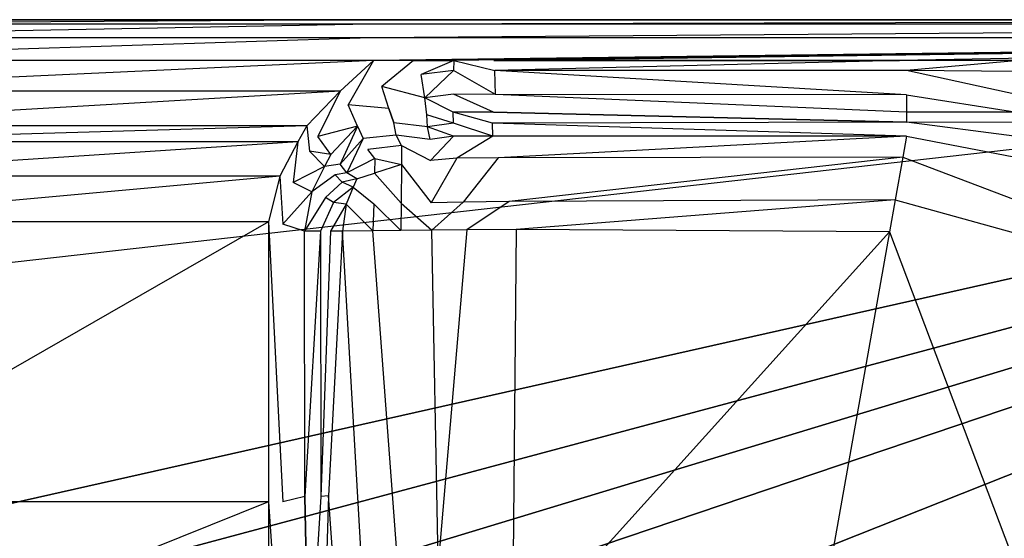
# Model space of a CAD drawing. Extents: x 0 to 1.3, y -0.48 to 0.
# Tile 22 of 36: x 0.65 to 0.87, y -0.11 to 0. Entities that reach past the tile are written whole.
import ezdxf

# ---------------------------------------------------------------- set-up
doc = ezdxf.new("R2010")
doc.units = 0
doc.layers.add('L2_BECKEN_613113___REPLACEMTFOR', color=7, linetype='CONTINUOUS')

msp = doc.modelspace()

# ---------------------------------------------------------------- linework, layer by layer
at = {"layer": 'L2_BECKEN_613113___REPLACEMTFOR', "color": 8}
for points, invisible_edges in [([(1.169824, 0, 0.072452), (0.130181, 0, 0.072452), (0.124143, 0, 0.093517), (1.169824, 0, 0.072452)], 13), ([(1.169824, 0, 0.072452), (0.124143, 0, 0.093517), (1.175862, 0, 0.093517), (1.169824, 0, 0.072452)], 15), ([(1.175862, 0, 0.093517), (0.124143, 0, 0.093517), (0.569077, 0, 0.095963), (1.175862, 0, 0.093517)], 15), ([(1.157883, 0, 0.044306), (0.142122, 0, 0.044306), (0.130181, 0, 0.072452), (1.157883, 0, 0.044306)], 13), ([(1.157883, 0, 0.044306), (0.130181, 0, 0.072452), (1.169824, 0, 0.072452), (1.157883, 0, 0.044306)], 10), ([(1.141612, 0, 0.017588), (0.158393, 0, 0.017588), (0.142122, 0, 0.044306), (1.141612, 0, 0.017588)], 13), ([(1.141612, 0, 0.017588), (0.142122, 0, 0.044306), (1.157883, 0, 0.044306), (1.141612, 0, 0.017588)], 10), ([(0.158393, 0, 0.017588), (1.125587, 0, 0.002524), (0.174247, 0, 0.002524), (0.158393, 0, 0.017588)], 13), ([(1.125587, 0, 0.002524), (0.158393, 0, 0.017588), (1.141612, 0, 0.017588), (1.125587, 0, 0.002524)], 10), ([(0.174247, 0, 0.002524), (1.122902, 0), (0.176931, 0), (0.174247, 0, 0.002524)], 13), ([(1.122902, 0), (0.174247, 0, 0.002524), (1.125587, 0, 0.002524), (1.122902, 0)], 14), ([(0.178187, -0.106697), (0.176931, 0), (1.122902, 0), (0.178187, -0.106697)], 13), ([(0.178187, -0.106697), (1.122902, 0), (0.187846, -0.163497), (0.178187, -0.106697)], 10), ([(0.187846, -0.163497), (1.122902, 0), (0.203724, -0.207096), (0.187846, -0.163497)], 13), ([(0.203724, -0.207096), (1.122902, 0), (0.211081, -0.22832), (0.203724, -0.207096)], 10), ([(0.211081, -0.22832), (1.122902, 0), (0.216896, -0.242771), (0.211081, -0.22832)], 13), ([(0.216896, -0.242771), (1.122902, 0), (0.227159, -0.256961), (0.216896, -0.242771)], 10), ([(0.227159, -0.256961), (1.122902, 0), (0.238387, -0.268345), (0.227159, -0.256961)], 13), ([(0.238387, -0.268345), (1.122902, 0), (0.253876, -0.277748), (0.238387, -0.268345)], 10), ([(0.253876, -0.277748), (1.122902, 0), (0.276309, -0.285832), (0.253876, -0.277748)], 13), ([(0.276309, -0.285832), (1.122902, 0), (0.298804, -0.287985), (0.276309, -0.285832)], 10), ([(0.298804, -0.287985), (1.122902, 0), (0.394821, -0.288271), (0.298804, -0.287985)], 13), ([(0.394821, -0.288271), (1.122902, 0), (0.584883, -0.288487), (0.394821, -0.288271)], 10), ([(0.569075, 0, 0.170888), (0.727316, 0, 0.1683), (0.569075, 0, 0.1683), (0.569075, 0, 0.170888)], 13), ([(0.727316, 0, 0.1683), (0.569075, 0, 0.170888), (0.727526, 0, 0.170888), (0.727316, 0, 0.1683)], 14), ([(0.569075, 0, 0.099695), (1.177305, 0, 0.09855), (0.569077, 0, 0.095963), (0.569075, 0, 0.099695)], 13), ([(1.177305, 0, 0.09855), (0.569075, 0, 0.099695), (1.167863, 0, 0.105293), (1.177305, 0, 0.09855)], 14), ([(0.569075, -0.001, 0.17595), (0.727526, 0, 0.170888), (0.569075, 0, 0.170888), (0.569075, -0.001, 0.17595)], 13), ([(0.727526, 0, 0.170888), (0.569075, -0.001, 0.17595), (0.727526, -0.001, 0.17595), (0.727526, 0, 0.170888)], 14), ([(0.569075, 0, 0.1683), (1.167863, 0, 0.105293), (0.569075, 0, 0.099695), (0.569075, 0, 0.1683)], 13), ([(1.167863, 0, 0.105293), (0.569075, 0, 0.1683), (1.15699, 0, 0.1683), (1.167863, 0, 0.105293)], 10), ([(1.15699, 0, 0.1683), (0.569075, 0, 0.1683), (0.727316, 0, 0.1683), (1.15699, 0, 0.1683)], 13), ([(1.177305, 0, 0.09855), (1.175862, 0, 0.093517), (0.569077, 0, 0.095963), (1.177305, 0, 0.09855)], 15), ([(0.584883, -0.288487), (1.122902, 0), (0.681909, -0.288417), (0.584883, -0.288487)], 13), ([(0.681909, -0.288417), (1.122902, 0), (0.905185, -0.288271), (0.681909, -0.288417)], 10), ([(0.727526, 0, 0.170888), (1.126581, 0, 0.1683), (0.727316, 0, 0.1683), (0.727526, 0, 0.170888)], 13), ([(1.15699, 0, 0.1683), (0.727316, 0, 0.1683), (1.126581, 0, 0.1683), (1.15699, 0, 0.1683)], 10), ([(1.126581, 0, 0.1683), (0.727526, 0, 0.170888), (1.127718, 0, 0.170888), (1.126581, 0, 0.1683)], 14), ([(0.727526, -0.001, 0.17595), (1.127718, 0, 0.170888), (0.727526, 0, 0.170888), (0.727526, -0.001, 0.17595)], 13), ([(1.127718, 0, 0.170888), (0.727526, -0.001, 0.17595), (1.127718, -0.001, 0.17595), (1.127718, 0, 0.170888)], 14), ([(0.569075, -0.004, 0.178988), (0.727526, -0.001, 0.17595), (0.569075, -0.001, 0.17595), (0.569075, -0.004, 0.178988)], 13), ([(0.727526, -0.001, 0.17595), (0.569075, -0.004, 0.178988), (0.727526, -0.004, 0.178988), (0.727526, -0.001, 0.17595)], 14), ([(0.727526, -0.004, 0.178988), (1.127718, -0.001, 0.17595), (0.727526, -0.001, 0.17595), (0.727526, -0.004, 0.178988)], 13), ([(1.127718, -0.001, 0.17595), (0.727526, -0.004, 0.178988), (1.127718, -0.004, 0.178988), (1.127718, -0.001, 0.17595)], 14), ([(0.573892, -0.009, 0.18), (0.727526, -0.004, 0.178988), (0.569075, -0.004, 0.178988), (0.573892, -0.009, 0.18)], 13), ([(0.727526, -0.004, 0.178988), (0.573892, -0.009, 0.18), (0.728201, -0.009, 0.18), (0.727526, -0.004, 0.178988)], 14), ([(0.728201, -0.009, 0.18), (1.127718, -0.004, 0.178988), (0.727526, -0.004, 0.178988), (0.728201, -0.009, 0.18)], 13), ([(1.127718, -0.004, 0.178988), (0.728201, -0.009, 0.18), (0.737073, -0.009, 0.18), (1.127718, -0.004, 0.178988)], 10), ([(1.127718, -0.004, 0.178988), (0.737073, -0.009, 0.18), (0.745946, -0.009, 0.18), (1.127718, -0.004, 0.178988)], 13), ([(1.127718, -0.004, 0.178988), (0.745946, -0.009, 0.18), (0.754818, -0.009, 0.18), (1.127718, -0.004, 0.178988)], 10), ([(1.127718, -0.004, 0.178988), (0.754818, -0.009, 0.18), (0.844481, -0.009, 0.18), (1.127718, -0.004, 0.178988)], 13), ([(1.127718, -0.004, 0.178988), (0.844481, -0.009, 0.18), (0.870928, -0.009, 0.18), (1.127718, -0.004, 0.178988)], 10), ([(0.581277, -0.015823, 0.18), (0.728201, -0.009, 0.18), (0.573892, -0.009, 0.18), (0.581277, -0.015823, 0.18)], 13), ([(0.728201, -0.009, 0.18), (0.581277, -0.015823, 0.18), (0.720816, -0.015823, 0.18), (0.728201, -0.009, 0.18)], 14), ([(0.722588, -0.018855, 0.18), (0.728201, -0.009, 0.18), (0.720816, -0.015823, 0.18), (0.722588, -0.018855, 0.18)], 13), ([(0.728201, -0.009, 0.18), (0.722588, -0.018855, 0.18), (0.730012, -0.014759, 0.18), (0.728201, -0.009, 0.18)], 14), ([(0.730012, -0.014759, 0.18), (0.737073, -0.009, 0.18), (0.728201, -0.009, 0.18), (0.730012, -0.014759, 0.18)], 13), ([(0.737073, -0.009, 0.18), (0.730012, -0.014759, 0.18), (0.738733, -0.012086, 0.18), (0.737073, -0.009, 0.18)], 14), ([(0.738733, -0.012086, 0.18), (0.745946, -0.009, 0.18), (0.737073, -0.009, 0.18), (0.738733, -0.012086, 0.18)], 13), ([(0.745946, -0.009, 0.18), (0.738733, -0.012086, 0.18), (0.745919, -0.011249, 0.18), (0.745946, -0.009, 0.18)], 14), ([(0.755027, -0.011249, 0.18), (0.745946, -0.009, 0.18), (0.745919, -0.011249, 0.18), (0.755027, -0.011249, 0.18)], 13), ([(0.745946, -0.009, 0.18), (0.755027, -0.011249, 0.18), (0.754818, -0.009, 0.18), (0.745946, -0.009, 0.18)], 14), ([(0.755027, -0.011249, 0.18), (0.844481, -0.009, 0.18), (0.754818, -0.009, 0.18), (0.755027, -0.011249, 0.18)], 13), ([(0.844481, -0.009, 0.18), (0.755027, -0.011249, 0.18), (0.845996, -0.011249, 0.18), (0.844481, -0.009, 0.18)], 14), ([(0.845996, -0.011249, 0.18), (0.870928, -0.009, 0.18), (0.844481, -0.009, 0.18), (0.845996, -0.011249, 0.18)], 13), ([(0.870928, -0.009, 0.18), (0.845996, -0.011249, 0.18), (0.870909, -0.011438, 0.18), (0.870928, -0.009, 0.18)], 14), ([(0.73955, -0.017274, 0.178189), (0.738733, -0.012086, 0.18), (0.730012, -0.014759, 0.18), (0.73955, -0.017274, 0.178189)], 14), ([(0.73955, -0.017274, 0.178189), (0.745919, -0.011249, 0.18), (0.738733, -0.012086, 0.18), (0.73955, -0.017274, 0.178189)], 13), ([(0.745919, -0.011249, 0.18), (0.73955, -0.017274, 0.178189), (0.745919, -0.016492, 0.178193), (0.745919, -0.011249, 0.18)], 14), ([(0.75517, -0.016505, 0.178222), (0.745919, -0.011249, 0.18), (0.745919, -0.016492, 0.178193), (0.75517, -0.016505, 0.178222)], 14), ([(0.75517, -0.016505, 0.178222), (0.755027, -0.011249, 0.18), (0.745919, -0.011249, 0.18), (0.75517, -0.016505, 0.178222)], 14), ([(0.845996, -0.016636, 0.178512), (0.755027, -0.011249, 0.18), (0.75517, -0.016505, 0.178222), (0.845996, -0.016636, 0.178512)], 14), ([(0.845996, -0.011249, 0.18), (0.755027, -0.011249, 0.18), (0.845996, -0.016636, 0.178512), (0.845996, -0.011249, 0.18)], 14), ([(0.870639, -0.016605, 0.178423), (0.845996, -0.011249, 0.18), (0.845996, -0.016636, 0.178512), (0.870639, -0.016605, 0.178423)], 14), ([(0.870909, -0.011438, 0.18), (0.845996, -0.011249, 0.18), (0.870639, -0.016605, 0.178423), (0.870909, -0.011438, 0.18)], 14), ([(0.731623, -0.019661, 0.177956), (0.730012, -0.014759, 0.18), (0.722588, -0.018855, 0.18), (0.731623, -0.019661, 0.177956)], 14), ([(0.73955, -0.017274, 0.178189), (0.730012, -0.014759, 0.18), (0.731623, -0.019661, 0.177956), (0.73955, -0.017274, 0.178189)], 14), ([(0.588647, -0.023468, 0.18), (0.720816, -0.015823, 0.18), (0.581277, -0.015823, 0.18), (0.588647, -0.023468, 0.18)], 13), ([(0.720816, -0.015823, 0.18), (0.588647, -0.023468, 0.18), (0.713446, -0.023468, 0.18), (0.720816, -0.015823, 0.18)], 14), ([(0.715879, -0.025816, 0.18), (0.720816, -0.015823, 0.18), (0.713446, -0.023468, 0.18), (0.715879, -0.025816, 0.18)], 13), ([(0.720816, -0.015823, 0.18), (0.715879, -0.025816, 0.18), (0.722588, -0.018855, 0.18), (0.720816, -0.015823, 0.18)], 14), ([(0.739996, -0.021028, 0.174525), (0.73955, -0.017274, 0.178189), (0.731623, -0.019661, 0.177956), (0.739996, -0.021028, 0.174525)], 14), ([(0.745919, -0.016492, 0.178193), (0.73955, -0.017274, 0.178189), (0.745847, -0.020482, 0.174523), (0.745919, -0.016492, 0.178193)], 14), ([(0.745847, -0.020482, 0.174523), (0.73955, -0.017274, 0.178189), (0.739996, -0.021028, 0.174525), (0.745847, -0.020482, 0.174523)], 14), ([(0.754736, -0.020482, 0.174523), (0.745919, -0.016492, 0.178193), (0.745847, -0.020482, 0.174523), (0.754736, -0.020482, 0.174523)], 14), ([(0.75517, -0.016505, 0.178222), (0.745919, -0.016492, 0.178193), (0.754736, -0.020482, 0.174523), (0.75517, -0.016505, 0.178222)], 14), ([(0.845996, -0.020482, 0.174523), (0.75517, -0.016505, 0.178222), (0.754736, -0.020482, 0.174523), (0.845996, -0.020482, 0.174523)], 14), ([(0.845996, -0.016636, 0.178512), (0.75517, -0.016505, 0.178222), (0.845996, -0.020482, 0.174523), (0.845996, -0.016636, 0.178512)], 14), ([(0.845996, -0.016636, 0.178512), (0.870372, -0.020482, 0.174523), (0.870639, -0.016605, 0.178423), (0.845996, -0.016636, 0.178512)], 14), ([(0.845996, -0.016636, 0.178512), (0.845996, -0.020482, 0.174523), (0.870372, -0.020482, 0.174523), (0.845996, -0.016636, 0.178512)], 14), ([(0.724692, -0.023508, 0.178007), (0.722588, -0.018855, 0.18), (0.715879, -0.025816, 0.18), (0.724692, -0.023508, 0.178007)], 14), ([(0.731623, -0.019661, 0.177956), (0.722588, -0.018855, 0.18), (0.724692, -0.023508, 0.178007), (0.731623, -0.019661, 0.177956)], 14), ([(0.732706, -0.022792, 0.174523), (0.731623, -0.019661, 0.177956), (0.724692, -0.023508, 0.178007), (0.732706, -0.022792, 0.174523)], 14), ([(0.731623, -0.019661, 0.177956), (0.732706, -0.022792, 0.174523), (0.739996, -0.021028, 0.174525), (0.731623, -0.019661, 0.177956)], 14), ([(0.740152, -0.023717, 0.172511), (0.739996, -0.021028, 0.174525), (0.732706, -0.022792, 0.174523), (0.740152, -0.023717, 0.172511)], 14), ([(0.745919, -0.022875, 0.172443), (0.745847, -0.020482, 0.174523), (0.739996, -0.021028, 0.174525), (0.745919, -0.022875, 0.172443)], 14), ([(0.745919, -0.022875, 0.172443), (0.739996, -0.021028, 0.174525), (0.740152, -0.023717, 0.172511), (0.745919, -0.022875, 0.172443)], 14), ([(0.754502, -0.022858, 0.172426), (0.745847, -0.020482, 0.174523), (0.745919, -0.022875, 0.172443), (0.754502, -0.022858, 0.172426)], 14), ([(0.754736, -0.020482, 0.174523), (0.745847, -0.020482, 0.174523), (0.754502, -0.022858, 0.172426), (0.754736, -0.020482, 0.174523)], 14), ([(0.845996, -0.02268, 0.172244), (0.754736, -0.020482, 0.174523), (0.754502, -0.022858, 0.172426), (0.845996, -0.02268, 0.172244)], 14), ([(0.754736, -0.020482, 0.174523), (0.845996, -0.02268, 0.172244), (0.845996, -0.020482, 0.174523), (0.754736, -0.020482, 0.174523)], 14), ([(0.845996, -0.020482, 0.174523), (0.845996, -0.02268, 0.172244), (0.870218, -0.022724, 0.172295), (0.845996, -0.020482, 0.174523)], 14), ([(0.870372, -0.020482, 0.174523), (0.845996, -0.020482, 0.174523), (0.870218, -0.022724, 0.172295), (0.870372, -0.020482, 0.174523)], 14), ([(0.590604, -0.027041, 0.18), (0.713446, -0.023468, 0.18), (0.588647, -0.023468, 0.18), (0.590604, -0.027041, 0.18)], 13), ([(0.713446, -0.023468, 0.18), (0.590604, -0.027041, 0.18), (0.711489, -0.027041, 0.18), (0.713446, -0.023468, 0.18)], 14), ([(0.71408, -0.029098, 0.18), (0.713446, -0.023468, 0.18), (0.711489, -0.027041, 0.18), (0.71408, -0.029098, 0.18)], 13), ([(0.713446, -0.023468, 0.18), (0.71408, -0.029098, 0.18), (0.715879, -0.025816, 0.18), (0.713446, -0.023468, 0.18)], 14), ([(0.724692, -0.023508, 0.178007), (0.715879, -0.025816, 0.18), (0.71879, -0.029834, 0.178245), (0.724692, -0.023508, 0.178007)], 14), ([(0.720867, -0.031974, 0.174523), (0.724692, -0.023508, 0.178007), (0.71879, -0.029834, 0.178245), (0.720867, -0.031974, 0.174523)], 13), ([(0.724692, -0.023508, 0.178007), (0.720867, -0.031974, 0.174523), (0.725956, -0.026273, 0.174518), (0.724692, -0.023508, 0.178007)], 14), ([(0.724692, -0.023508, 0.178007), (0.725956, -0.026273, 0.174518), (0.732706, -0.022792, 0.174523), (0.724692, -0.023508, 0.178007)], 14), ([(0.733234, -0.025499, 0.17271), (0.732706, -0.022792, 0.174523), (0.725956, -0.026273, 0.174518), (0.733234, -0.025499, 0.17271)], 14), ([(0.740152, -0.023717, 0.172511), (0.732706, -0.022792, 0.174523), (0.733234, -0.025499, 0.17271), (0.740152, -0.023717, 0.172511)], 14), ([(0.740702, -0.026468, 0.171394), (0.740152, -0.023717, 0.172511), (0.733234, -0.025499, 0.17271), (0.740702, -0.026468, 0.171394)], 14), ([(0.745919, -0.022875, 0.172443), (0.740152, -0.023717, 0.172511), (0.745919, -0.025759, 0.171394), (0.745919, -0.022875, 0.172443)], 14), ([(0.745919, -0.025759, 0.171394), (0.740152, -0.023717, 0.172511), (0.740702, -0.026468, 0.171394), (0.745919, -0.025759, 0.171394)], 14), ([(0.754569, -0.025759, 0.171394), (0.754502, -0.022858, 0.172426), (0.745919, -0.022875, 0.172443), (0.754569, -0.025759, 0.171394)], 14), ([(0.754569, -0.025759, 0.171394), (0.745919, -0.022875, 0.172443), (0.745919, -0.025759, 0.171394), (0.754569, -0.025759, 0.171394)], 14), ([(0.845996, -0.02268, 0.172244), (0.754502, -0.022858, 0.172426), (0.845996, -0.025759, 0.171394), (0.845996, -0.02268, 0.172244)], 14), ([(0.845996, -0.025759, 0.171394), (0.754502, -0.022858, 0.172426), (0.754569, -0.025759, 0.171394), (0.845996, -0.025759, 0.171394)], 14), ([(0.869775, -0.025759, 0.171394), (0.845996, -0.02268, 0.172244), (0.845996, -0.025759, 0.171394), (0.869775, -0.025759, 0.171394)], 14), ([(0.870218, -0.022724, 0.172295), (0.845996, -0.02268, 0.172244), (0.869775, -0.025759, 0.171394), (0.870218, -0.022724, 0.172295)], 14), ([(0.71879, -0.029834, 0.178245), (0.715879, -0.025816, 0.18), (0.71408, -0.029098, 0.18), (0.71879, -0.029834, 0.178245)], 14), ([(0.733234, -0.025499, 0.17271), (0.725956, -0.026273, 0.174518), (0.726942, -0.028713, 0.172873), (0.733234, -0.025499, 0.17271)], 14), ([(0.734423, -0.027837, 0.171394), (0.733234, -0.025499, 0.17271), (0.726942, -0.028713, 0.172873), (0.734423, -0.027837, 0.171394)], 14), ([(0.740702, -0.026468, 0.171394), (0.733234, -0.025499, 0.17271), (0.734423, -0.027837, 0.171394), (0.740702, -0.026468, 0.171394)], 14), ([(0.74079, -0.031105, 0.171392), (0.745919, -0.025759, 0.171394), (0.740702, -0.026468, 0.171394), (0.74079, -0.031105, 0.171392)], 13), ([(0.745919, -0.025759, 0.171394), (0.74079, -0.031105, 0.171392), (0.746603, -0.030597, 0.171394), (0.745919, -0.025759, 0.171394)], 14), ([(0.746603, -0.030597, 0.171394), (0.754569, -0.025759, 0.171394), (0.745919, -0.025759, 0.171394), (0.746603, -0.030597, 0.171394)], 13), ([(0.754569, -0.025759, 0.171394), (0.746603, -0.030597, 0.171394), (0.755771, -0.030539, 0.171394), (0.754569, -0.025759, 0.171394)], 14), ([(0.755771, -0.030539, 0.171394), (0.845996, -0.025759, 0.171394), (0.754569, -0.025759, 0.171394), (0.755771, -0.030539, 0.171394)], 13), ([(0.845996, -0.025759, 0.171394), (0.755771, -0.030539, 0.171394), (0.845174, -0.030391, 0.171394), (0.845996, -0.025759, 0.171394)], 14), ([(0.869737, -0.030345, 0.171393), (0.845996, -0.025759, 0.171394), (0.845174, -0.030391, 0.171394), (0.869737, -0.030345, 0.171393)], 13), ([(0.845996, -0.025759, 0.171394), (0.869737, -0.030345, 0.171393), (0.869775, -0.025759, 0.171394), (0.845996, -0.025759, 0.171394)], 14), ([(0.594565, -0.034572, 0.18), (0.711489, -0.027041, 0.18), (0.590604, -0.027041, 0.18), (0.594565, -0.034572, 0.18)], 13), ([(0.711489, -0.027041, 0.18), (0.594565, -0.034572, 0.18), (0.707528, -0.034572, 0.18), (0.711489, -0.027041, 0.18)], 14), ([(0.710443, -0.036011, 0.18), (0.711489, -0.027041, 0.18), (0.707528, -0.034572, 0.18), (0.710443, -0.036011, 0.18)], 13), ([(0.711489, -0.027041, 0.18), (0.710443, -0.036011, 0.18), (0.71408, -0.029098, 0.18), (0.711489, -0.027041, 0.18)], 14), ([(0.722281, -0.033853, 0.172893), (0.725956, -0.026273, 0.174518), (0.720867, -0.031974, 0.174523), (0.722281, -0.033853, 0.172893)], 13), ([(0.725956, -0.026273, 0.174518), (0.722281, -0.033853, 0.172893), (0.726942, -0.028713, 0.172873), (0.725956, -0.026273, 0.174518)], 14), ([(0.734423, -0.027837, 0.171394), (0.726942, -0.028713, 0.172873), (0.728511, -0.030671, 0.171394), (0.734423, -0.027837, 0.171394)], 14), ([(0.728511, -0.030671, 0.171394), (0.734381, -0.032044, 0.171386), (0.734423, -0.027837, 0.171394), (0.728511, -0.030671, 0.171394)], 14), ([(0.74079, -0.031105, 0.171392), (0.734423, -0.027837, 0.171394), (0.734381, -0.032044, 0.171386), (0.74079, -0.031105, 0.171392)], 13), ([(0.734423, -0.027837, 0.171394), (0.74079, -0.031105, 0.171392), (0.740702, -0.026468, 0.171394), (0.734423, -0.027837, 0.171394)], 14), ([(0.717403, -0.032469, 0.178305), (0.71408, -0.029098, 0.18), (0.710443, -0.036011, 0.18), (0.717403, -0.032469, 0.178305)], 14), ([(0.71879, -0.029834, 0.178245), (0.71408, -0.029098, 0.18), (0.717403, -0.032469, 0.178305), (0.71879, -0.029834, 0.178245)], 14), ([(0.71879, -0.029834, 0.178245), (0.717403, -0.032469, 0.178305), (0.720867, -0.031974, 0.174523), (0.71879, -0.029834, 0.178245)], 14), ([(0.728511, -0.030671, 0.171394), (0.726942, -0.028713, 0.172873), (0.722281, -0.033853, 0.172893), (0.728511, -0.030671, 0.171394)], 14), ([(0.758204, -0.040211, 0.171394), (0.845174, -0.030391, 0.171394), (0.755771, -0.030539, 0.171394), (0.758204, -0.040211, 0.171394)], 13), ([(0.845174, -0.030391, 0.171394), (0.758204, -0.040211, 0.171394), (0.843499, -0.039822, 0.171394), (0.845174, -0.030391, 0.171394)], 14), ([(0.869659, -0.039702, 0.17139), (0.845174, -0.030391, 0.171394), (0.843499, -0.039822, 0.171394), (0.869659, -0.039702, 0.17139)], 13), ([(0.845174, -0.030391, 0.171394), (0.869659, -0.039702, 0.17139), (0.869737, -0.030345, 0.171393), (0.845174, -0.030391, 0.171394)], 14), ([(0.717403, -0.032469, 0.178305), (0.710443, -0.036011, 0.18), (0.714603, -0.038088, 0.178409), (0.717403, -0.032469, 0.178305)], 14), ([(0.717403, -0.032469, 0.178305), (0.714603, -0.038088, 0.178409), (0.719767, -0.034327, 0.174533), (0.717403, -0.032469, 0.178305)], 14), ([(0.720867, -0.031974, 0.174523), (0.717403, -0.032469, 0.178305), (0.719767, -0.034327, 0.174533), (0.720867, -0.031974, 0.174523)], 14), ([(0.722281, -0.033853, 0.172893), (0.720867, -0.031974, 0.174523), (0.719767, -0.034327, 0.174533), (0.722281, -0.033853, 0.172893)], 14), ([(0.728511, -0.030671, 0.171394), (0.722281, -0.033853, 0.172893), (0.724506, -0.035207, 0.171394), (0.728511, -0.030671, 0.171394)], 14), ([(0.724506, -0.035207, 0.171394), (0.728424, -0.033962, 0.171397), (0.728511, -0.030671, 0.171394), (0.724506, -0.035207, 0.171394)], 14), ([(0.734381, -0.032044, 0.171386), (0.728511, -0.030671, 0.171394), (0.728424, -0.033962, 0.171397), (0.734381, -0.032044, 0.171386)], 13), ([(0.734381, -0.032044, 0.171386), (0.728424, -0.033962, 0.171397), (0.734294, -0.040589, 0.171372), (0.734381, -0.032044, 0.171386)], 14), ([(0.740969, -0.040491, 0.171388), (0.734381, -0.032044, 0.171386), (0.734294, -0.040589, 0.171372), (0.740969, -0.040491, 0.171388)], 13), ([(0.734381, -0.032044, 0.171386), (0.740969, -0.040491, 0.171388), (0.74079, -0.031105, 0.171392), (0.734381, -0.032044, 0.171386)], 14), ([(0.740969, -0.040491, 0.171388), (0.746603, -0.030597, 0.171394), (0.74079, -0.031105, 0.171392), (0.740969, -0.040491, 0.171388)], 13), ([(0.746603, -0.030597, 0.171394), (0.740969, -0.040491, 0.171388), (0.747987, -0.04038, 0.171394), (0.746603, -0.030597, 0.171394)], 14), ([(0.747987, -0.04038, 0.171394), (0.755771, -0.030539, 0.171394), (0.746603, -0.030597, 0.171394), (0.747987, -0.04038, 0.171394)], 13), ([(0.755771, -0.030539, 0.171394), (0.747987, -0.04038, 0.171394), (0.758204, -0.040211, 0.171394), (0.755771, -0.030539, 0.171394)], 14), ([(0.597091, -0.044714, 0.18), (0.707528, -0.034572, 0.18), (0.594565, -0.034572, 0.18), (0.597091, -0.044714, 0.18)], 13), ([(0.707528, -0.034572, 0.18), (0.597091, -0.044714, 0.18), (0.705002, -0.044714, 0.18), (0.707528, -0.034572, 0.18)], 14), ([(0.708149, -0.045221, 0.18), (0.707528, -0.034572, 0.18), (0.705002, -0.044714, 0.18), (0.708149, -0.045221, 0.18)], 13), ([(0.707528, -0.034572, 0.18), (0.708149, -0.045221, 0.18), (0.710443, -0.036011, 0.18), (0.707528, -0.034572, 0.18)], 14), ([(0.719767, -0.034327, 0.174533), (0.714603, -0.038088, 0.178409), (0.717561, -0.039328, 0.174557), (0.719767, -0.034327, 0.174533)], 14), ([(0.721308, -0.035954, 0.172848), (0.719767, -0.034327, 0.174533), (0.717561, -0.039328, 0.174557), (0.721308, -0.035954, 0.172848)], 14), ([(0.722281, -0.033853, 0.172893), (0.719767, -0.034327, 0.174533), (0.721308, -0.035954, 0.172848), (0.722281, -0.033853, 0.172893)], 14), ([(0.724506, -0.035207, 0.171394), (0.722281, -0.033853, 0.172893), (0.721308, -0.035954, 0.172848), (0.724506, -0.035207, 0.171394)], 14), ([(0.72373, -0.036994, 0.171394), (0.728247, -0.040715, 0.171405), (0.728424, -0.033962, 0.171397), (0.72373, -0.036994, 0.171394)], 14), ([(0.728424, -0.033962, 0.171397), (0.724506, -0.035207, 0.171394), (0.72373, -0.036994, 0.171394), (0.728424, -0.033962, 0.171397)], 13), ([(0.734294, -0.040589, 0.171372), (0.728424, -0.033962, 0.171397), (0.728247, -0.040715, 0.171405), (0.734294, -0.040589, 0.171372)], 14), ([(0.714603, -0.038088, 0.178409), (0.710443, -0.036011, 0.18), (0.708149, -0.045221, 0.18), (0.714603, -0.038088, 0.178409)], 14), ([(0.721308, -0.035954, 0.172848), (0.717561, -0.039328, 0.174557), (0.719372, -0.040402, 0.172746), (0.721308, -0.035954, 0.172848)], 14), ([(0.72373, -0.036994, 0.171394), (0.721308, -0.035954, 0.172848), (0.719372, -0.040402, 0.172746), (0.72373, -0.036994, 0.171394)], 14), ([(0.72373, -0.036994, 0.171394), (0.719372, -0.040402, 0.172746), (0.722169, -0.040808, 0.171394), (0.72373, -0.036994, 0.171394)], 14), ([(0.724506, -0.035207, 0.171394), (0.721308, -0.035954, 0.172848), (0.72373, -0.036994, 0.171394), (0.724506, -0.035207, 0.171394)], 14), ([(0.728247, -0.040715, 0.171405), (0.72373, -0.036994, 0.171394), (0.722169, -0.040808, 0.171394), (0.728247, -0.040715, 0.171405)], 13), ([(0.714603, -0.038088, 0.178409), (0.708149, -0.045221, 0.18), (0.712938, -0.046749, 0.17817), (0.714603, -0.038088, 0.178409)], 14), ([(0.714603, -0.038088, 0.178409), (0.712938, -0.046749, 0.17817), (0.717561, -0.039328, 0.174557), (0.714603, -0.038088, 0.178409)], 14), ([(0.717561, -0.039328, 0.174557), (0.712938, -0.046749, 0.17817), (0.716506, -0.046749, 0.174663), (0.717561, -0.039328, 0.174557)], 14), ([(0.719372, -0.040402, 0.172746), (0.717561, -0.039328, 0.174557), (0.716506, -0.046749, 0.174663), (0.719372, -0.040402, 0.172746)], 14), ([(0.719372, -0.040402, 0.172746), (0.716506, -0.046749, 0.174663), (0.718689, -0.046749, 0.172474), (0.719372, -0.040402, 0.172746)], 14), ([(0.722169, -0.040808, 0.171394), (0.719372, -0.040402, 0.172746), (0.718689, -0.046749, 0.172474), (0.722169, -0.040808, 0.171394)], 14), ([(0.722169, -0.040808, 0.171394), (0.718689, -0.046749, 0.172474), (0.721341, -0.046749, 0.171394), (0.722169, -0.040808, 0.171394)], 14), ([(0.72809, -0.046699, 0.171411), (0.722169, -0.040808, 0.171394), (0.721341, -0.046749, 0.171394), (0.72809, -0.046699, 0.171411)], 13), ([(0.722169, -0.040808, 0.171394), (0.72809, -0.046699, 0.171411), (0.728247, -0.040715, 0.171405), (0.722169, -0.040808, 0.171394)], 14), ([(0.734233, -0.046602, 0.171361), (0.728247, -0.040715, 0.171405), (0.72809, -0.046699, 0.171411), (0.734233, -0.046602, 0.171361)], 13), ([(0.728247, -0.040715, 0.171405), (0.734233, -0.046602, 0.171361), (0.734294, -0.040589, 0.171372), (0.728247, -0.040715, 0.171405)], 14), ([(0.741085, -0.046556, 0.171385), (0.734294, -0.040589, 0.171372), (0.734233, -0.046602, 0.171361), (0.741085, -0.046556, 0.171385)], 13), ([(0.734294, -0.040589, 0.171372), (0.741085, -0.046556, 0.171385), (0.740969, -0.040491, 0.171388), (0.734294, -0.040589, 0.171372)], 14), ([(0.741085, -0.046556, 0.171385), (0.747987, -0.04038, 0.171394), (0.740969, -0.040491, 0.171388), (0.741085, -0.046556, 0.171385)], 13), ([(0.747987, -0.04038, 0.171394), (0.741085, -0.046556, 0.171385), (0.748851, -0.04649, 0.171394), (0.747987, -0.04038, 0.171394)], 14), ([(0.748851, -0.04649, 0.171394), (0.758204, -0.040211, 0.171394), (0.747987, -0.04038, 0.171394), (0.748851, -0.04649, 0.171394)], 13), ([(0.758204, -0.040211, 0.171394), (0.748851, -0.04649, 0.171394), (0.759757, -0.046387, 0.171394), (0.758204, -0.040211, 0.171394)], 14), ([(0.759757, -0.046387, 0.171394), (0.843499, -0.039822, 0.171394), (0.758204, -0.040211, 0.171394), (0.759757, -0.046387, 0.171394)], 13), ([(0.843499, -0.039822, 0.171394), (0.759757, -0.046387, 0.171394), (0.842248, -0.046871, 0.171394), (0.843499, -0.039822, 0.171394)], 14), ([(0.869598, -0.047027, 0.171388), (0.843499, -0.039822, 0.171394), (0.842248, -0.046871, 0.171394), (0.869598, -0.047027, 0.171388)], 13), ([(0.843499, -0.039822, 0.171394), (0.869598, -0.047027, 0.171388), (0.869659, -0.039702, 0.17139), (0.843499, -0.039822, 0.171394)], 14), ([(0.597109, -0.106578, 0.18), (0.705002, -0.044714, 0.18), (0.597091, -0.044714, 0.18), (0.597109, -0.106578, 0.18)], 13), ([(0.705002, -0.044714, 0.18), (0.597109, -0.106578, 0.18), (0.704984, -0.106578, 0.18), (0.705002, -0.044714, 0.18)], 14), ([(0.708131, -0.106579, 0.18), (0.705002, -0.044714, 0.18), (0.704984, -0.106578, 0.18), (0.708131, -0.106579, 0.18)], 13), ([(0.705002, -0.044714, 0.18), (0.708131, -0.106579, 0.18), (0.708149, -0.045221, 0.18), (0.705002, -0.044714, 0.18)], 14), ([(0.712938, -0.046749, 0.17817), (0.708149, -0.045221, 0.18), (0.708131, -0.106579, 0.18), (0.712938, -0.046749, 0.17817)], 14), ([(0.713054, -0.105435, 0.178535), (0.712938, -0.046749, 0.17817), (0.708131, -0.106579, 0.18), (0.713054, -0.105435, 0.178535)], 14), ([(0.716506, -0.046749, 0.174663), (0.712938, -0.046749, 0.17817), (0.713054, -0.105435, 0.178535), (0.716506, -0.046749, 0.174663)], 14), ([(0.716506, -0.046749, 0.174663), (0.713054, -0.105435, 0.178535), (0.716571, -0.105435, 0.174663), (0.716506, -0.046749, 0.174663)], 14), ([(0.716506, -0.046749, 0.174663), (0.716571, -0.105435, 0.174663), (0.718689, -0.046749, 0.172474), (0.716506, -0.046749, 0.174663)], 14), ([(0.718689, -0.046749, 0.172474), (0.716571, -0.105435, 0.174663), (0.718272, -0.105273, 0.172208), (0.718689, -0.046749, 0.172474)], 14), ([(0.721341, -0.046749, 0.171394), (0.718689, -0.046749, 0.172474), (0.718272, -0.105273, 0.172208), (0.721341, -0.046749, 0.171394)], 14), ([(0.721341, -0.046749, 0.171394), (0.718272, -0.105273, 0.172208), (0.720437, -0.136815, 0.172106), (0.721341, -0.046749, 0.171394)], 14), ([(0.726088, -0.128887, 0.171488), (0.721341, -0.046749, 0.171394), (0.720437, -0.136815, 0.172106), (0.726088, -0.128887, 0.171488)], 14), ([(0.72809, -0.046699, 0.171411), (0.721341, -0.046749, 0.171394), (0.726088, -0.128887, 0.171488), (0.72809, -0.046699, 0.171411)], 14), ([(0.733757, -0.123462, 0.171225), (0.72809, -0.046699, 0.171411), (0.726088, -0.128887, 0.171488), (0.733757, -0.123462, 0.171225)], 14), ([(0.734233, -0.046602, 0.171361), (0.72809, -0.046699, 0.171411), (0.733757, -0.123462, 0.171225), (0.734233, -0.046602, 0.171361)], 14), ([(0.741085, -0.046556, 0.171385), (0.734233, -0.046602, 0.171361), (0.733757, -0.123462, 0.171225), (0.741085, -0.046556, 0.171385)], 14), ([(0.742497, -0.120579, 0.171354), (0.741085, -0.046556, 0.171385), (0.733757, -0.123462, 0.171225), (0.742497, -0.120579, 0.171354)], 14), ([(0.742497, -0.120579, 0.171354), (0.748851, -0.04649, 0.171394), (0.741085, -0.046556, 0.171385), (0.742497, -0.120579, 0.171354)], 13), ([(0.748851, -0.04649, 0.171394), (0.742497, -0.120579, 0.171354), (0.759082, -0.118833, 0.171394), (0.748851, -0.04649, 0.171394)], 14), ([(0.759082, -0.118833, 0.171394), (0.759757, -0.046387, 0.171394), (0.748851, -0.04649, 0.171394), (0.759082, -0.118833, 0.171394)], 13), ([(0.759757, -0.046387, 0.171394), (0.759082, -0.118833, 0.171394), (0.777846, -0.1183, 0.171394), (0.759757, -0.046387, 0.171394)], 14), ([(0.777846, -0.1183, 0.171394), (0.842248, -0.046871, 0.171394), (0.759757, -0.046387, 0.171394), (0.777846, -0.1183, 0.171394)], 13), ([(0.842248, -0.046871, 0.171394), (0.777846, -0.1183, 0.171394), (0.829716, -0.117454, 0.171394), (0.842248, -0.046871, 0.171394)], 14), ([(0.869008, -0.117758, 0.171369), (0.842248, -0.046871, 0.171394), (0.829716, -0.117454, 0.171394), (0.869008, -0.117758, 0.171369)], 13), ([(0.842248, -0.046871, 0.171394), (0.869008, -0.117758, 0.171369), (0.869598, -0.047027, 0.171388), (0.842248, -0.046871, 0.171394)], 14), ([(0.597122, -0.149952, 0.18), (0.704984, -0.106578, 0.18), (0.597109, -0.106578, 0.18), (0.597122, -0.149952, 0.18)], 13), ([(0.704984, -0.106578, 0.18), (0.597122, -0.149952, 0.18), (0.704971, -0.150623, 0.18), (0.704984, -0.106578, 0.18)], 14), ([(0.708118, -0.150624, 0.18), (0.704984, -0.106578, 0.18), (0.704971, -0.150623, 0.18), (0.708118, -0.150624, 0.18)], 13), ([(0.704984, -0.106578, 0.18), (0.708118, -0.150624, 0.18), (0.708131, -0.106579, 0.18), (0.704984, -0.106578, 0.18)], 14), ([(0.71383, -0.150348, 0.177943), (0.713054, -0.105435, 0.178535), (0.708118, -0.150624, 0.18), (0.71383, -0.150348, 0.177943)], 14), ([(0.713054, -0.105435, 0.178535), (0.708131, -0.106579, 0.18), (0.708118, -0.150624, 0.18), (0.713054, -0.105435, 0.178535)], 14), ([(0.713054, -0.105435, 0.178535), (0.71383, -0.150348, 0.177943), (0.716571, -0.105435, 0.174663), (0.713054, -0.105435, 0.178535)], 14), ([(0.716571, -0.105435, 0.174663), (0.71383, -0.150348, 0.177943), (0.716749, -0.150062, 0.174332), (0.716571, -0.105435, 0.174663)], 14), ([(0.718272, -0.105273, 0.172208), (0.716571, -0.105435, 0.174663), (0.716749, -0.150062, 0.174332), (0.718272, -0.105273, 0.172208)], 14), ([(0.718272, -0.105273, 0.172208), (0.716749, -0.150062, 0.174332), (0.717707, -0.141847, 0.172894), (0.718272, -0.105273, 0.172208)], 14), ([(0.720437, -0.136815, 0.172106), (0.718272, -0.105273, 0.172208), (0.717707, -0.141847, 0.172894), (0.720437, -0.136815, 0.172106)], 14)]:
    msp.add_3dface(points, dxfattribs=dict(at, invisible_edges=invisible_edges))

doc.saveas('drawing.dxf')
